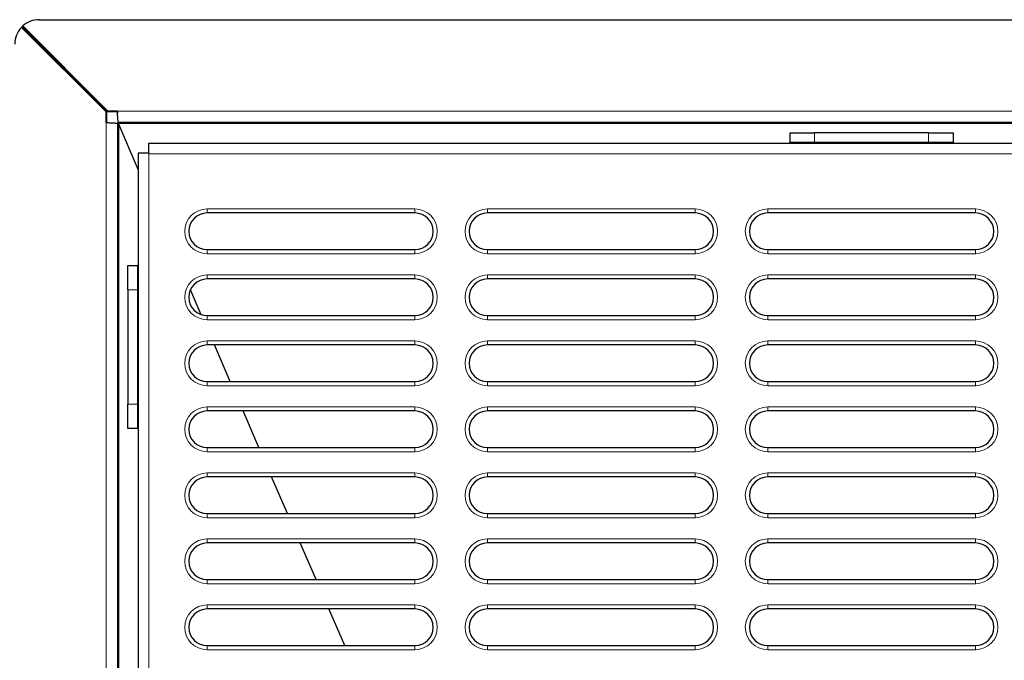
# Model space of a CAD drawing. Header units: millimetres. Extents: x 1 to 419, y 2 to 295.
# Tile 16 of 60: x 38 to 62, y 154 to 170. Entities that reach past the tile are written whole.
import ezdxf

# ---------------------------------------------------------------- set-up
doc = ezdxf.new("R2010")
doc.units = ezdxf.units.MM
doc.styles.add('SLDTEXTSTYLE0', font='TXT', dxfattribs={"width": 0.605})
doc.dimstyles.new('SLDDIMSTYLE1', dxfattribs={"dimtxt": 2.5, "dimasz": 3, "dimexe": 0, "dimexo": 0.0625, "dimtad": 1, "dimdec": 0, "dimlfac": 5, "dimrnd": 1e-09, "dimzin": 12, "dimdsep": 46, "dimtxsty": 'SLDTEXTSTYLE0', "dimsah": 1, "dimcen": 0.09, "dimadec": 0, "dimazin": 3, "dimtfac": 1, "dimtofl": 0, "dimtmove": 0, "dimatfit": 3, "dimfxl": 1, "dimfrac": 2, "dimtolj": 1, "dimtzin": 12, "dimarcsym": 0})

# ---------------------------------------------------------------- blocks, each defined once
blk = doc.blocks.new('_D_18')
at = {"color": 7, "linetype": 'Continuous', "lineweight": 0}
for p, q in [((37.768, 170.038), (27.168, 170.038)), ((28.168, 170.038), (28.168, 114.289)), ((37.768, 114.289), (27.168, 114.289))]:
    blk.add_line(p, q, dxfattribs=at)
at = {"color": 7, "linetype": 'Continuous', "lineweight": 18}
for points in [[(28.168, 170.038), (27.668, 167.038), (28.668, 167.038)], [(28.168, 114.289), (28.668, 117.289), (27.668, 117.289)]]:
    blk.add_solid(points, dxfattribs=at)
at = {"color": 7, "linetype": 'Continuous', "lineweight": 18, "char_height": 2.5, "attachment_point": 1, "rotation": 90, "style": 'SLDTEXTSTYLE0'}
for s, insert in [('mm (11 in)', (24.945, 137.283)), ('279', (24.945, 130.617))]:
    blk.add_mtext(s, dxfattribs=dict(at, insert=insert))

msp = doc.modelspace()

# ---------------------------------------------------------------- linework, layer by layer
at = {"color": 7, "linetype": 'Continuous', "lineweight": 25}
for p, q in [((38.7675, 170.0384), (79.6339, 170.0384)), ((40.4081, 167.7732), (38.3311, 169.8501)), ((40.429, 167.7732), (38.3413, 169.8608)), ((40.4552, 167.7752), (38.3557, 169.8748)), ((40.4552, 167.7961), (38.3665, 169.8848)), ((40.4081, 167.5143), (40.4081, 167.7732)), ((40.4081, 167.7732), (40.429, 167.7732)), ((40.429, 167.5143), (40.429, 167.7732)), ((40.688, 167.7961), (40.4552, 167.7961)), ((40.4552, 167.7961), (40.4552, 167.7752)), ((40.688, 167.7752), (40.4552, 167.7752)), ((40.688, 167.7752), (40.688, 167.7961)), ((40.6914, 167.7704), (40.6914, 167.7329)), ((40.429, 167.5143), (40.4081, 167.5143)), ((40.429, 167.5143), (40.4338, 167.5113)), ((40.4713, 167.5113), (40.4709, 167.5113)), ((77.6907, 167.5135), (40.7107, 167.5135)), ((40.7107, 167.5135), (40.7107, 167.4935)), ((40.6907, 167.4935), (40.6907, 144.4792)), ((40.7107, 167.4935), (40.6907, 167.4935)), ((40.7107, 167.4935), (40.7107, 144.4918)), ((41.2007, 166.363), (40.7107, 167.4935)), ((57.2007, 167.0235), (57.2007, 167.2635)), ((57.2007, 167.2635), (57.8007, 167.2635)), ((60.6007, 167.2635), (57.8007, 167.2635)), ((60.6007, 167.2635), (61.2007, 167.2635)), ((61.2007, 167.2635), (61.2007, 167.0235)), ((57.8007, 167.0235), (57.2007, 167.0235)), ((57.2007, 167.0235), (57.2007, 167.0035)), ((60.6007, 167.0235), (57.8007, 167.0235)), ((61.2007, 167.0235), (60.6007, 167.0235)), ((61.2007, 167.0035), (61.2007, 167.0235)), ((41.4607, 166.7635), (41.4607, 167.0035)), ((41.4607, 167.0035), (76.9407, 167.0035)), ((41.2007, 166.7635), (41.2007, 144.7956)), ((41.4607, 166.7635), (41.2007, 166.7635)), ((41.4607, 166.7635), (41.4607, 166.7435)), ((47.9907, 165.2935), (42.8907, 165.2935)), ((54.8707, 165.2935), (49.7707, 165.2935)), ((61.7507, 165.2935), (56.6507, 165.2935)), ((42.8907, 164.3935), (47.9907, 164.3935)), ((49.7707, 164.3935), (54.8707, 164.3935)), ((56.6507, 164.3935), (61.7507, 164.3935)), ((40.9407, 164.0035), (41.1807, 164.0035)), ((40.9407, 163.4035), (40.9407, 164.0035)), ((41.1807, 164.0035), (41.1807, 163.4035)), ((41.2007, 164.0035), (41.1807, 164.0035)), ((47.9907, 163.6735), (42.8907, 163.6735)), ((54.8707, 163.6735), (49.7707, 163.6735)), ((61.7507, 163.6735), (56.6507, 163.6735)), ((40.9407, 163.4035), (40.9407, 160.6035)), ((41.1807, 163.4035), (41.1807, 160.6035)), ((42.7462, 162.7973), (42.4809, 163.4093)), ((42.8907, 162.7735), (47.9907, 162.7735)), ((49.7707, 162.7735), (54.8707, 162.7735)), ((56.6507, 162.7735), (61.7507, 162.7735)), ((47.9907, 162.0535), (42.8907, 162.0535)), ((43.4586, 161.1535), (43.0686, 162.0535)), ((54.8707, 162.0535), (49.7707, 162.0535)), ((61.7507, 162.0535), (56.6507, 162.0535)), ((42.8907, 161.1535), (47.9907, 161.1535)), ((49.7707, 161.1535), (54.8707, 161.1535)), ((56.6507, 161.1535), (61.7507, 161.1535)), ((40.9407, 160.0035), (40.9407, 160.6035)), ((41.1807, 160.6035), (41.1807, 160.0035)), ((47.9907, 160.4335), (42.8907, 160.4335)), ((44.1608, 159.5335), (43.7707, 160.4335)), ((54.8707, 160.4335), (49.7707, 160.4335)), ((61.7507, 160.4335), (56.6507, 160.4335)), ((41.1807, 160.0035), (40.9407, 160.0035)), ((41.1807, 160.0035), (41.2007, 160.0035)), ((42.8907, 159.5335), (47.9907, 159.5335)), ((49.7707, 159.5335), (54.8707, 159.5335)), ((56.6507, 159.5335), (61.7507, 159.5335)), ((47.9907, 158.8135), (42.8907, 158.8135)), ((44.8629, 157.9135), (44.4729, 158.8135)), ((54.8707, 158.8135), (49.7707, 158.8135)), ((61.7507, 158.8135), (56.6507, 158.8135)), ((42.8907, 157.9135), (47.9907, 157.9135)), ((49.7707, 157.9135), (54.8707, 157.9135)), ((56.6507, 157.9135), (61.7507, 157.9135)), ((47.9907, 157.1935), (42.8907, 157.1935)), ((45.5651, 156.2935), (45.175, 157.1935)), ((54.8707, 157.1935), (49.7707, 157.1935)), ((61.7507, 157.1935), (56.6507, 157.1935)), ((42.8907, 156.2935), (47.9907, 156.2935)), ((49.7707, 156.2935), (54.8707, 156.2935)), ((56.6507, 156.2935), (61.7507, 156.2935)), ((47.9907, 155.5735), (42.8907, 155.5735)), ((46.2672, 154.6735), (45.8772, 155.5735)), ((54.8707, 155.5735), (49.7707, 155.5735)), ((61.7507, 155.5735), (56.6507, 155.5735)), ((42.8907, 154.6735), (47.9907, 154.6735)), ((49.7707, 154.6735), (54.8707, 154.6735)), ((56.6507, 154.6735), (61.7507, 154.6735))]:
    msp.add_line(p, q, dxfattribs=at)
at = {"color": 7, "linetype": 'Continuous', "lineweight": 18}
for p, q in [((40.688, 167.7961), (77.7134, 167.7961)), ((40.4081, 144.3001), (40.4081, 167.5143)), ((40.7107, 167.4935), (77.6907, 167.4935)), ((57.8007, 167.2635), (57.8007, 167.0235)), ((60.6007, 167.0235), (60.6007, 167.2635)), ((76.9407, 166.7435), (41.4607, 166.7435)), ((41.4607, 166.7435), (41.4607, 144.9503)), ((42.8907, 165.3935), (47.9907, 165.3935)), ((42.8907, 165.2935), (42.8907, 165.3935)), ((47.9907, 165.3935), (47.9907, 165.2935)), ((49.7707, 165.3935), (54.8707, 165.3935)), ((49.7707, 165.2935), (49.7707, 165.3935)), ((54.8707, 165.3935), (54.8707, 165.2935)), ((56.6507, 165.3935), (61.7507, 165.3935)), ((56.6507, 165.2935), (56.6507, 165.3935)), ((61.7507, 165.2935), (61.7507, 165.3935)), ((42.8907, 164.3935), (42.8907, 164.2935)), ((47.9907, 164.2935), (47.9907, 164.3935)), ((49.7707, 164.3935), (49.7707, 164.2935)), ((54.8707, 164.2935), (54.8707, 164.3935)), ((56.6507, 164.2935), (56.6507, 164.3935)), ((61.7507, 164.2935), (61.7507, 164.3935)), ((47.9907, 164.2935), (42.8907, 164.2935)), ((54.8707, 164.2935), (49.7707, 164.2935)), ((61.7507, 164.2935), (56.6507, 164.2935)), ((42.8907, 163.7735), (47.9907, 163.7735)), ((42.8907, 163.6735), (42.8907, 163.7735)), ((47.9907, 163.7735), (47.9907, 163.6735)), ((49.7707, 163.7735), (54.8707, 163.7735)), ((49.7707, 163.6735), (49.7707, 163.7735)), ((54.8707, 163.7735), (54.8707, 163.6735)), ((56.6507, 163.7735), (61.7507, 163.7735)), ((56.6507, 163.6735), (56.6507, 163.7735)), ((61.7507, 163.6735), (61.7507, 163.7735)), ((41.1807, 163.4035), (40.9407, 163.4035)), ((42.8907, 162.7735), (42.8907, 162.6735)), ((47.9907, 162.6735), (42.8907, 162.6735)), ((47.9907, 162.6735), (47.9907, 162.7735)), ((49.7707, 162.7735), (49.7707, 162.6735)), ((54.8707, 162.6735), (49.7707, 162.6735)), ((54.8707, 162.6735), (54.8707, 162.7735)), ((56.6507, 162.6735), (56.6507, 162.7735)), ((61.7507, 162.6735), (56.6507, 162.6735)), ((61.7507, 162.6735), (61.7507, 162.7735)), ((42.8907, 162.1535), (47.9907, 162.1535)), ((42.8907, 162.0535), (42.8907, 162.1535)), ((47.9907, 162.1535), (47.9907, 162.0535)), ((49.7707, 162.1535), (54.8707, 162.1535)), ((49.7707, 162.0535), (49.7707, 162.1535)), ((54.8707, 162.1535), (54.8707, 162.0535)), ((56.6507, 162.1535), (61.7507, 162.1535)), ((56.6507, 162.0535), (56.6507, 162.1535)), ((61.7507, 162.0535), (61.7507, 162.1535)), ((42.8907, 161.1535), (42.8907, 161.0535)), ((47.9907, 161.0535), (42.8907, 161.0535)), ((47.9907, 161.0535), (47.9907, 161.1535)), ((49.7707, 161.1535), (49.7707, 161.0535)), ((54.8707, 161.0535), (49.7707, 161.0535)), ((54.8707, 161.0535), (54.8707, 161.1535)), ((56.6507, 161.0535), (56.6507, 161.1535)), ((61.7507, 161.0535), (56.6507, 161.0535)), ((61.7507, 161.0535), (61.7507, 161.1535)), ((40.9407, 160.6035), (41.1807, 160.6035)), ((42.8907, 160.5335), (47.9907, 160.5335)), ((42.8907, 160.4335), (42.8907, 160.5335)), ((47.9907, 160.5335), (47.9907, 160.4335)), ((49.7707, 160.5335), (54.8707, 160.5335)), ((49.7707, 160.4335), (49.7707, 160.5335)), ((54.8707, 160.5335), (54.8707, 160.4335)), ((56.6507, 160.5335), (61.7507, 160.5335)), ((56.6507, 160.4335), (56.6507, 160.5335)), ((61.7507, 160.4335), (61.7507, 160.5335)), ((42.8907, 159.5335), (42.8907, 159.4335)), ((47.9907, 159.4335), (47.9907, 159.5335)), ((49.7707, 159.5335), (49.7707, 159.4335)), ((54.8707, 159.4335), (54.8707, 159.5335)), ((56.6507, 159.4335), (56.6507, 159.5335)), ((61.7507, 159.4335), (61.7507, 159.5335)), ((47.9907, 159.4335), (42.8907, 159.4335)), ((54.8707, 159.4335), (49.7707, 159.4335)), ((61.7507, 159.4335), (56.6507, 159.4335)), ((42.8907, 158.9135), (47.9907, 158.9135)), ((42.8907, 158.8135), (42.8907, 158.9135)), ((47.9907, 158.9135), (47.9907, 158.8135)), ((49.7707, 158.9135), (54.8707, 158.9135)), ((49.7707, 158.8135), (49.7707, 158.9135)), ((54.8707, 158.9135), (54.8707, 158.8135)), ((56.6507, 158.9135), (61.7507, 158.9135)), ((56.6507, 158.8135), (56.6507, 158.9135)), ((61.7507, 158.8135), (61.7507, 158.9135)), ((42.8907, 157.9135), (42.8907, 157.8135)), ((47.9907, 157.8135), (47.9907, 157.9135)), ((49.7707, 157.9135), (49.7707, 157.8135)), ((54.8707, 157.8135), (54.8707, 157.9135)), ((56.6507, 157.8135), (56.6507, 157.9135)), ((61.7507, 157.8135), (61.7507, 157.9135)), ((47.9907, 157.8135), (42.8907, 157.8135)), ((54.8707, 157.8135), (49.7707, 157.8135)), ((61.7507, 157.8135), (56.6507, 157.8135)), ((42.8907, 157.2935), (47.9907, 157.2935)), ((42.8907, 157.1935), (42.8907, 157.2935)), ((47.9907, 157.2935), (47.9907, 157.1935)), ((49.7707, 157.2935), (54.8707, 157.2935)), ((49.7707, 157.1935), (49.7707, 157.2935)), ((54.8707, 157.2935), (54.8707, 157.1935)), ((56.6507, 157.2935), (61.7507, 157.2935)), ((56.6507, 157.1935), (56.6507, 157.2935)), ((61.7507, 157.1935), (61.7507, 157.2935)), ((42.8907, 156.2935), (42.8907, 156.1935)), ((47.9907, 156.1935), (42.8907, 156.1935)), ((47.9907, 156.1935), (47.9907, 156.2935)), ((49.7707, 156.2935), (49.7707, 156.1935)), ((54.8707, 156.1935), (49.7707, 156.1935)), ((54.8707, 156.1935), (54.8707, 156.2935)), ((56.6507, 156.1935), (56.6507, 156.2935)), ((61.7507, 156.1935), (56.6507, 156.1935)), ((61.7507, 156.1935), (61.7507, 156.2935)), ((42.8907, 155.6735), (47.9907, 155.6735)), ((42.8907, 155.5735), (42.8907, 155.6735)), ((47.9907, 155.6735), (47.9907, 155.5735)), ((49.7707, 155.6735), (54.8707, 155.6735)), ((49.7707, 155.5735), (49.7707, 155.6735)), ((54.8707, 155.6735), (54.8707, 155.5735)), ((56.6507, 155.6735), (61.7507, 155.6735)), ((56.6507, 155.5735), (56.6507, 155.6735)), ((61.7507, 155.5735), (61.7507, 155.6735)), ((42.8907, 154.6735), (42.8907, 154.5735)), ((47.9907, 154.5735), (42.8907, 154.5735)), ((47.9907, 154.5735), (47.9907, 154.6735)), ((49.7707, 154.6735), (49.7707, 154.5735)), ((54.8707, 154.5735), (49.7707, 154.5735)), ((54.8707, 154.5735), (54.8707, 154.6735)), ((56.6507, 154.5735), (56.6507, 154.6735)), ((61.7507, 154.5735), (56.6507, 154.5735)), ((61.7507, 154.5735), (61.7507, 154.6735))]:
    msp.add_line(p, q, dxfattribs=at)
at = {"color": 7, "linetype": 'Continuous', "lineweight": 25}
for centre, radius, start, end in [((38.7675, 169.4384), 0.6, 90, 131.9354), ((38.7675, 169.4384), 0.6, 136.6718, 180), ((38.7675, 169.4384), 0.6, 135.25914, 136.6718), ((38.7675, 169.4384), 0.6, 131.9354, 133.34905), ((42.8907, 164.8435), 0.45, 90, 270), ((47.9907, 164.8435), 0.45, 270, 90), ((49.7707, 164.8435), 0.45, 90, 270), ((54.8707, 164.8435), 0.45, 270, 90), ((56.6507, 164.8435), 0.45, 90, 270), ((61.7507, 164.8435), 0.45, 270, 90), ((42.8907, 163.2235), 0.45, 90, 270), ((47.9907, 163.2235), 0.45, 270, 90), ((49.7707, 163.2235), 0.45, 90, 270), ((54.8707, 163.2235), 0.45, 270, 90), ((56.6507, 163.2235), 0.45, 90, 270), ((61.7507, 163.2235), 0.45, 270, 90), ((42.8907, 161.6035), 0.45, 90, 270), ((47.9907, 161.6035), 0.45, 270, 90), ((49.7707, 161.6035), 0.45, 90, 270), ((54.8707, 161.6035), 0.45, 270, 90), ((56.6507, 161.6035), 0.45, 90, 270), ((61.7507, 161.6035), 0.45, 270, 90), ((42.8907, 159.9835), 0.45, 90, 270), ((47.9907, 159.9835), 0.45, 270, 90), ((49.7707, 159.9835), 0.45, 90, 270), ((54.8707, 159.9835), 0.45, 270, 90), ((56.6507, 159.9835), 0.45, 90, 270), ((61.7507, 159.9835), 0.45, 270, 90), ((42.8907, 158.3635), 0.45, 90, 270), ((47.9907, 158.3635), 0.45, 270, 90), ((49.7707, 158.3635), 0.45, 90, 270), ((54.8707, 158.3635), 0.45, 270, 90), ((56.6507, 158.3635), 0.45, 90, 270), ((61.7507, 158.3635), 0.45, 270, 90), ((42.8907, 156.7435), 0.45, 90, 270), ((47.9907, 156.7435), 0.45, 270, 90), ((49.7707, 156.7435), 0.45, 90, 270), ((54.8707, 156.7435), 0.45, 270, 90), ((56.6507, 156.7435), 0.45, 90, 270), ((61.7507, 156.7435), 0.45, 270, 90), ((42.8907, 155.1235), 0.45, 90, 270), ((47.9907, 155.1235), 0.45, 270, 90), ((49.7707, 155.1235), 0.45, 90, 270), ((54.8707, 155.1235), 0.45, 270, 90), ((56.6507, 155.1235), 0.45, 90, 270), ((61.7507, 155.1235), 0.45, 270, 90)]:
    msp.add_arc(centre, radius, start, end, dxfattribs=at)
at = {"color": 7, "linetype": 'Continuous', "lineweight": 18}
for centre, start, end in [((42.8907, 164.8435), 90, 270), ((47.9907, 164.8435), 270, 90), ((49.7707, 164.8435), 90, 270), ((54.8707, 164.8435), 270, 90), ((56.6507, 164.8435), 90, 270), ((61.7507, 164.8435), 270, 90), ((42.8907, 163.2235), 90, 270), ((47.9907, 163.2235), 270, 90), ((49.7707, 163.2235), 90, 270), ((54.8707, 163.2235), 270, 90), ((56.6507, 163.2235), 90, 270), ((61.7507, 163.2235), 270, 90), ((42.8907, 161.6035), 90, 270), ((47.9907, 161.6035), 270, 90), ((49.7707, 161.6035), 90, 270), ((54.8707, 161.6035), 270, 90), ((56.6507, 161.6035), 90, 270), ((61.7507, 161.6035), 270, 90), ((42.8907, 159.9835), 90, 270), ((47.9907, 159.9835), 270, 90), ((49.7707, 159.9835), 90, 270), ((54.8707, 159.9835), 270, 90), ((56.6507, 159.9835), 90, 270), ((61.7507, 159.9835), 270, 90), ((42.8907, 158.3635), 90, 270), ((47.9907, 158.3635), 270, 90), ((49.7707, 158.3635), 90, 270), ((54.8707, 158.3635), 270, 90), ((56.6507, 158.3635), 90, 270), ((61.7507, 158.3635), 270, 90), ((42.8907, 156.7435), 90, 270), ((47.9907, 156.7435), 270, 90), ((49.7707, 156.7435), 90, 270), ((54.8707, 156.7435), 270, 90), ((56.6507, 156.7435), 90, 270), ((61.7507, 156.7435), 270, 90), ((42.8907, 155.1235), 90, 270), ((47.9907, 155.1235), 270, 90), ((49.7707, 155.1235), 90, 270), ((54.8707, 155.1235), 270, 90), ((56.6507, 155.1235), 90, 270), ((61.7507, 155.1235), 270, 90)]:
    msp.add_arc(centre, 0.55, start, end, dxfattribs=at)
at = {"color": 7, "linetype": 'Continuous', "lineweight": 25}
for points in [[(40.7107, 167.5135), (40.7098, 167.5146), (40.7079, 167.5167), (40.705, 167.5339), (40.7022, 167.5606), (40.6994, 167.5966), (40.6965, 167.6401), (40.6937, 167.6893), (40.6909, 167.7422), (40.689, 167.7781), (40.688, 167.7961)], [(40.4081, 167.5143), (40.426, 167.5135), (40.462, 167.5117), (40.5149, 167.5091), (40.5641, 167.5065), (40.6076, 167.5039), (40.6436, 167.5013), (40.6703, 167.4987), (40.6875, 167.4961), (40.6896, 167.4943), (40.6907, 167.4935)]]:
    msp.add_open_spline(points, degree=3, dxfattribs=at)

# ---------------------------------------------------------------- dimensions: what is measured, and where the dimension line sits
at = {"color": 7, "linetype": 'Continuous', "lineweight": 18}
dim = msp.add_linear_dim(base=(28.1675, 114.2885), p1=(38.7675, 170.0384), p2=(38.7675, 114.2885), angle=90, text='<> mm (11 in)', dimstyle='SLDDIMSTYLE1', dxfattribs=at)
dim.commit()
dim.dimension.update_dxf_attribs({"geometry": '_D_18', "text_midpoint": (28.1675, 142.1635), "dimtype": 160})

doc.saveas('drawing.dxf')
